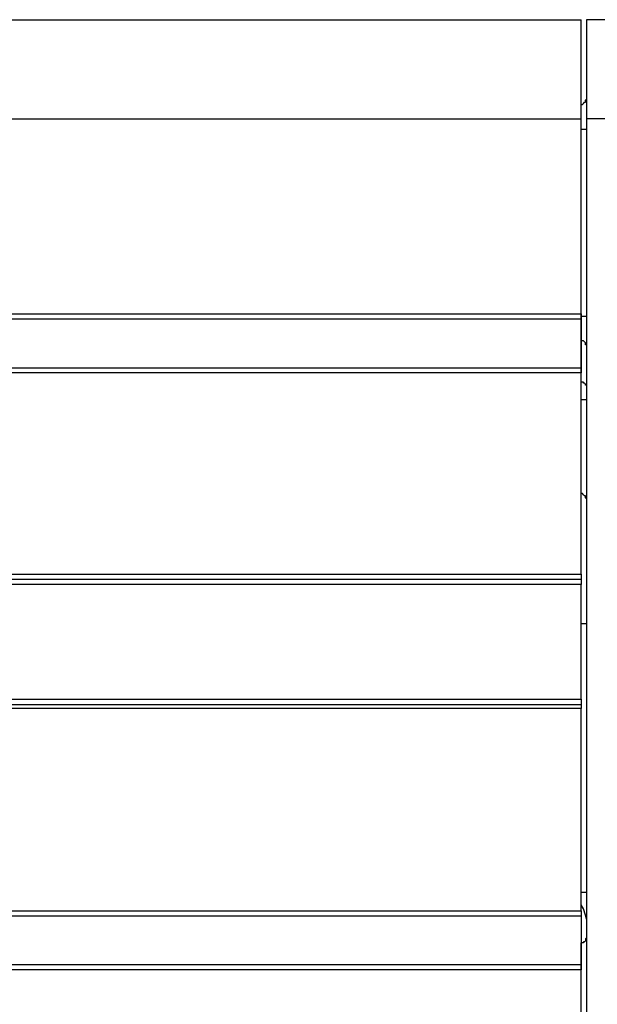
# Model space of a CAD drawing. Header units: millimetres. Extents: x 83 to 342, y -217 to -63.
# Tile 5 of 43: x 166 to 180, y -205 to -181. Entities that reach past the tile are written whole.
import ezdxf

# ---------------------------------------------------------------- set-up
doc = ezdxf.new("R2010")
doc.units = ezdxf.units.MM
doc.header["$MEASUREMENT"] = 0
doc.layers.add('Capa 1', color=7, linetype='Continuous', lineweight=0)

msp = doc.modelspace()

# ---------------------------------------------------------------- linework, layer by layer
at = {"layer": 'Capa 1', "color": 18, "lineweight": 25, "true_color": 0x010101}
for points in [[(96.223, -181.361), (96.223, -181.361), (179.764, -181.361), (179.764, -181.361)], [(182.258, -181.361), (182.258, -181.361), (179.888, -181.361), (179.888, -181.361)], [(179.764, -183.386), (179.764, -183.386), (179.764, -183.386), (179.764, -183.386)], [(96.223, -183.732), (96.223, -183.732), (179.764, -183.732), (179.764, -183.732)], [(179.764, -188.399), (179.764, -188.399), (179.764, -183.732), (179.764, -183.732)], [(182.258, -183.732), (182.258, -183.732), (179.888, -183.732), (179.888, -183.732)], [(179.888, -183.732), (179.888, -183.732), (179.888, -208.97), (179.888, -208.97)], [(179.764, -188.449), (179.764, -188.449), (179.764, -183.979), (179.764, -183.979)], [(179.764, -183.979), (179.764, -183.979), (179.764, -183.979), (179.764, -183.979)], [(96.223, -188.399), (96.223, -188.399), (179.764, -188.399), (179.764, -188.399)], [(179.764, -188.523), (179.764, -188.523), (96.223, -188.523), (96.223, -188.523)], [(179.764, -188.449), (179.764, -188.449), (179.764, -188.449), (179.764, -188.449)], [(179.764, -189.041), (179.764, -189.041), (179.764, -189.041), (179.764, -189.041)], [(179.764, -190.029), (179.764, -190.029), (179.764, -189.041), (179.764, -189.041)], [(96.223, -189.683), (96.223, -189.683), (179.764, -189.683), (179.764, -189.683)], [(179.764, -189.807), (179.764, -189.807), (96.223, -189.807), (96.223, -189.807)], [(179.764, -194.622), (179.764, -194.622), (179.764, -189.807), (179.764, -189.807)], [(179.764, -190.029), (179.764, -190.029), (179.764, -190.029), (179.764, -190.029)], [(179.764, -192.696), (179.764, -192.696), (179.764, -190.449), (179.764, -190.449)], [(179.764, -190.449), (179.764, -190.449), (179.764, -190.449), (179.764, -190.449)], [(179.764, -192.696), (179.764, -192.696), (179.764, -192.696), (179.764, -192.696)], [(96.223, -194.622), (96.223, -194.622), (179.764, -194.622), (179.764, -194.622)], [(179.764, -194.746), (179.764, -194.746), (96.223, -194.746), (96.223, -194.746)], [(179.764, -194.869), (179.764, -194.869), (96.223, -194.869), (96.223, -194.869)], [(179.764, -197.61), (179.764, -197.61), (179.764, -194.869), (179.764, -194.869)], [(179.888, -195.808), (179.888, -195.808), (179.764, -195.808), (179.764, -195.808)], [(96.223, -197.61), (96.223, -197.61), (179.764, -197.61), (179.764, -197.61)], [(96.223, -197.734), (96.223, -197.734), (179.764, -197.734), (179.764, -197.734)], [(179.764, -197.833), (179.764, -197.833), (96.223, -197.833), (96.223, -197.833)], [(179.764, -202.673), (179.764, -202.673), (179.764, -197.833), (179.764, -197.833)], [(179.764, -202.228), (179.764, -202.228), (179.888, -202.228), (179.888, -202.228)], [(96.223, -202.673), (96.223, -202.673), (179.764, -202.673), (179.764, -202.673)], [(179.764, -202.796), (179.764, -202.796), (96.223, -202.796), (96.223, -202.796)], [(179.764, -208.501), (179.764, -208.501), (179.764, -203.438), (179.764, -203.438)], [(179.764, -203.438), (179.764, -203.438), (179.764, -203.438), (179.764, -203.438)], [(96.223, -203.957), (96.223, -203.957), (179.764, -203.957), (179.764, -203.957)], [(179.764, -204.08), (179.764, -204.08), (96.223, -204.08), (96.223, -204.08)], [(179.764, -208.723), (179.764, -208.723), (179.764, -204.08), (179.764, -204.08)]]:
    msp.add_open_spline(points, degree=3, dxfattribs=at)
for points, knots in [([(179.764, -183.732), (179.764, -183.732), (179.764, -183.288), (179.764, -183.288), (179.764, -183.288), (179.764, -182.843), (179.764, -182.843), (179.764, -182.843), (179.764, -182.423), (179.764, -182.423), (179.764, -182.423), (179.764, -182.053), (179.764, -182.053), (179.764, -182.053), (179.764, -181.757), (179.764, -181.757), (179.764, -181.757), (179.764, -181.534), (179.764, -181.534), (179.764, -181.534), (179.764, -181.411), (179.764, -181.411), (179.764, -181.411), (179.764, -181.361), (179.764, -181.361)], [0, 0, 0, 0, 1, 1, 1, 2, 2, 2, 3, 3, 3, 4, 4, 4, 5, 5, 5, 6, 6, 6, 7, 7, 7, 8, 8, 8, 8]), ([(179.888, -181.361), (179.888, -181.361), (179.888, -181.361), (179.888, -181.361), (179.888, -181.361), (179.888, -181.46), (179.888, -181.46), (179.888, -181.46), (179.888, -181.682), (179.888, -181.682), (179.888, -181.682), (179.888, -181.954), (179.888, -181.954), (179.888, -181.954), (179.888, -182.325), (179.888, -182.325), (179.888, -182.325), (179.888, -182.769), (179.888, -182.769), (179.888, -182.769), (179.888, -183.238), (179.888, -183.238), (179.888, -183.238), (179.888, -183.732), (179.888, -183.732)], [0, 0, 0, 0, 1, 1, 1, 2, 2, 2, 3, 3, 3, 4, 4, 4, 5, 5, 5, 6, 6, 6, 7, 7, 7, 8, 8, 8, 8]), ([(179.764, -183.386), (179.764, -183.386), (179.789, -183.386), (179.789, -183.386), (179.789, -183.386), (179.814, -183.362), (179.814, -183.362), (179.814, -183.362), (179.838, -183.337), (179.838, -183.337), (179.838, -183.337), (179.863, -183.337), (179.863, -183.337), (179.863, -183.337), (179.863, -183.312), (179.863, -183.312), (179.863, -183.312), (179.863, -183.288), (179.863, -183.288), (179.863, -183.288), (179.888, -183.263), (179.888, -183.263)], [0, 0, 0, 0, 1, 1, 1, 2, 2, 2, 3, 3, 3, 4, 4, 4, 5, 5, 5, 6, 6, 6, 7, 7, 7, 7]), ([(179.764, -183.979), (179.764, -183.979), (179.764, -183.856), (179.764, -183.856), (179.764, -183.856), (179.764, -183.757), (179.764, -183.757), (179.764, -183.757), (179.764, -183.658), (179.764, -183.658), (179.764, -183.658), (179.764, -183.559), (179.764, -183.559), (179.764, -183.559), (179.764, -183.485), (179.764, -183.485), (179.764, -183.485), (179.764, -183.436), (179.764, -183.436), (179.764, -183.436), (179.764, -183.386), (179.764, -183.386)], [0, 0, 0, 0, 1, 1, 1, 2, 2, 2, 3, 3, 3, 4, 4, 4, 5, 5, 5, 6, 6, 6, 7, 7, 7, 7]), ([(179.764, -183.979), (179.764, -183.979), (179.789, -183.979), (179.789, -183.979), (179.789, -183.979), (179.814, -183.979), (179.814, -183.979), (179.814, -183.979), (179.838, -183.979), (179.838, -183.979), (179.838, -183.979), (179.863, -183.979), (179.863, -183.979), (179.863, -183.979), (179.888, -183.979), (179.888, -183.979)], [0, 0, 0, 0, 1, 1, 1, 2, 2, 2, 3, 3, 3, 4, 4, 4, 5, 5, 5, 5]), ([(179.764, -188.399), (179.764, -188.399), (179.764, -188.424), (179.764, -188.424), (179.764, -188.424), (179.764, -188.449), (179.764, -188.449), (179.764, -188.449), (179.764, -188.473), (179.764, -188.473), (179.764, -188.473), (179.764, -188.498), (179.764, -188.498), (179.764, -188.498), (179.764, -188.523), (179.764, -188.523)], [0, 0, 0, 0, 1, 1, 1, 2, 2, 2, 3, 3, 3, 4, 4, 4, 5, 5, 5, 5]), ([(179.764, -189.041), (179.764, -189.041), (179.764, -189.017), (179.764, -189.017), (179.764, -189.017), (179.764, -188.992), (179.764, -188.992), (179.764, -188.992), (179.764, -188.943), (179.764, -188.943), (179.764, -188.943), (179.764, -188.869), (179.764, -188.869), (179.764, -188.869), (179.764, -188.77), (179.764, -188.77), (179.764, -188.77), (179.764, -188.671), (179.764, -188.671), (179.764, -188.671), (179.764, -188.548), (179.764, -188.548), (179.764, -188.548), (179.764, -188.449), (179.764, -188.449)], [0, 0, 0, 0, 1, 1, 1, 2, 2, 2, 3, 3, 3, 4, 4, 4, 5, 5, 5, 6, 6, 6, 7, 7, 7, 8, 8, 8, 8]), ([(179.764, -188.449), (179.764, -188.449), (179.789, -188.449), (179.789, -188.449), (179.789, -188.449), (179.814, -188.449), (179.814, -188.449), (179.814, -188.449), (179.838, -188.449), (179.838, -188.449), (179.838, -188.449), (179.863, -188.449), (179.863, -188.449), (179.863, -188.449), (179.888, -188.449), (179.888, -188.449)], [0, 0, 0, 0, 1, 1, 1, 2, 2, 2, 3, 3, 3, 4, 4, 4, 5, 5, 5, 5]), ([(179.764, -188.523), (179.764, -188.523), (179.764, -188.572), (179.764, -188.572), (179.764, -188.572), (179.764, -188.72), (179.764, -188.72), (179.764, -188.72), (179.764, -188.893), (179.764, -188.893), (179.764, -188.893), (179.764, -189.091), (179.764, -189.091), (179.764, -189.091), (179.764, -189.313), (179.764, -189.313), (179.764, -189.313), (179.764, -189.486), (179.764, -189.486), (179.764, -189.486), (179.764, -189.609), (179.764, -189.609), (179.764, -189.609), (179.764, -189.683), (179.764, -189.683)], [0, 0, 0, 0, 1, 1, 1, 2, 2, 2, 3, 3, 3, 4, 4, 4, 5, 5, 5, 6, 6, 6, 7, 7, 7, 8, 8, 8, 8]), ([(179.888, -189.14), (179.888, -189.14), (179.863, -189.14), (179.863, -189.14), (179.863, -189.14), (179.863, -189.115), (179.863, -189.115), (179.863, -189.115), (179.863, -189.091), (179.863, -189.091), (179.863, -189.091), (179.838, -189.066), (179.838, -189.066), (179.838, -189.066), (179.814, -189.041), (179.814, -189.041), (179.814, -189.041), (179.789, -189.041), (179.789, -189.041), (179.789, -189.041), (179.764, -189.041), (179.764, -189.041)], [0, 0, 0, 0, 1, 1, 1, 2, 2, 2, 3, 3, 3, 4, 4, 4, 5, 5, 5, 6, 6, 6, 7, 7, 7, 7]), ([(179.764, -189.683), (179.764, -189.683), (179.764, -189.683), (179.764, -189.683), (179.764, -189.683), (179.764, -189.708), (179.764, -189.708), (179.764, -189.708), (179.764, -189.733), (179.764, -189.733), (179.764, -189.733), (179.764, -189.758), (179.764, -189.758), (179.764, -189.758), (179.764, -189.782), (179.764, -189.782), (179.764, -189.782), (179.764, -189.807), (179.764, -189.807)], [0, 0, 0, 0, 1, 1, 1, 2, 2, 2, 3, 3, 3, 4, 4, 4, 5, 5, 5, 6, 6, 6, 6]), ([(179.888, -190.103), (179.888, -190.103), (179.863, -190.103), (179.863, -190.103), (179.863, -190.103), (179.863, -190.079), (179.863, -190.079), (179.863, -190.079), (179.838, -190.054), (179.838, -190.054), (179.838, -190.054), (179.814, -190.054), (179.814, -190.054), (179.814, -190.054), (179.814, -190.029), (179.814, -190.029), (179.814, -190.029), (179.789, -190.029), (179.789, -190.029), (179.789, -190.029), (179.764, -190.029), (179.764, -190.029)], [0, 0, 0, 0, 1, 1, 1, 2, 2, 2, 3, 3, 3, 4, 4, 4, 5, 5, 5, 6, 6, 6, 7, 7, 7, 7]), ([(179.764, -190.449), (179.764, -190.449), (179.764, -190.326), (179.764, -190.326), (179.764, -190.326), (179.764, -190.227), (179.764, -190.227), (179.764, -190.227), (179.764, -190.128), (179.764, -190.128), (179.764, -190.128), (179.764, -190.029), (179.764, -190.029)], [0, 0, 0, 0, 1, 1, 1, 2, 2, 2, 3, 3, 3, 4, 4, 4, 4]), ([(179.888, -190.449), (179.888, -190.449), (179.863, -190.449), (179.863, -190.449), (179.863, -190.449), (179.838, -190.449), (179.838, -190.449), (179.838, -190.449), (179.814, -190.449), (179.814, -190.449), (179.814, -190.449), (179.789, -190.449), (179.789, -190.449), (179.789, -190.449), (179.764, -190.449), (179.764, -190.449)], [0, 0, 0, 0, 1, 1, 1, 2, 2, 2, 3, 3, 3, 4, 4, 4, 5, 5, 5, 5]), ([(179.888, -192.82), (179.888, -192.82), (179.863, -192.795), (179.863, -192.795), (179.863, -192.795), (179.863, -192.77), (179.863, -192.77), (179.863, -192.77), (179.863, -192.746), (179.863, -192.746), (179.863, -192.746), (179.838, -192.746), (179.838, -192.746), (179.838, -192.746), (179.814, -192.721), (179.814, -192.721), (179.814, -192.721), (179.789, -192.696), (179.789, -192.696), (179.789, -192.696), (179.764, -192.696), (179.764, -192.696)], [0, 0, 0, 0, 1, 1, 1, 2, 2, 2, 3, 3, 3, 4, 4, 4, 5, 5, 5, 6, 6, 6, 7, 7, 7, 7]), ([(179.764, -194.622), (179.764, -194.622), (179.764, -194.647), (179.764, -194.647), (179.764, -194.647), (179.764, -194.672), (179.764, -194.672), (179.764, -194.672), (179.764, -194.696), (179.764, -194.696), (179.764, -194.696), (179.764, -194.721), (179.764, -194.721), (179.764, -194.721), (179.764, -194.746), (179.764, -194.746)], [0, 0, 0, 0, 1, 1, 1, 2, 2, 2, 3, 3, 3, 4, 4, 4, 5, 5, 5, 5]), ([(179.764, -194.746), (179.764, -194.746), (179.764, -194.746), (179.764, -194.746), (179.764, -194.746), (179.764, -194.771), (179.764, -194.771), (179.764, -194.771), (179.764, -194.795), (179.764, -194.795), (179.764, -194.795), (179.764, -194.82), (179.764, -194.82), (179.764, -194.82), (179.764, -194.845), (179.764, -194.845), (179.764, -194.845), (179.764, -194.869), (179.764, -194.869)], [0, 0, 0, 0, 1, 1, 1, 2, 2, 2, 3, 3, 3, 4, 4, 4, 5, 5, 5, 6, 6, 6, 6]), ([(179.764, -197.61), (179.764, -197.61), (179.764, -197.635), (179.764, -197.635), (179.764, -197.635), (179.764, -197.66), (179.764, -197.66), (179.764, -197.66), (179.764, -197.684), (179.764, -197.684), (179.764, -197.684), (179.764, -197.709), (179.764, -197.709), (179.764, -197.709), (179.764, -197.734), (179.764, -197.734)], [0, 0, 0, 0, 1, 1, 1, 2, 2, 2, 3, 3, 3, 4, 4, 4, 5, 5, 5, 5]), ([(179.764, -197.734), (179.764, -197.734), (179.764, -197.734), (179.764, -197.734), (179.764, -197.734), (179.764, -197.759), (179.764, -197.759), (179.764, -197.759), (179.764, -197.783), (179.764, -197.783), (179.764, -197.783), (179.764, -197.808), (179.764, -197.808), (179.764, -197.808), (179.764, -197.833), (179.764, -197.833)], [0, 0, 0, 0, 1, 1, 1, 2, 2, 2, 3, 3, 3, 4, 4, 4, 5, 5, 5, 5]), ([(179.888, -202.87), (179.888, -202.87), (179.888, -202.87), (179.888, -202.87), (179.888, -202.87), (179.863, -202.772), (179.863, -202.772), (179.863, -202.772), (179.814, -202.623), (179.814, -202.623), (179.814, -202.623), (179.764, -202.525), (179.764, -202.525)], [0, 0, 0, 0, 1, 1, 1, 2, 2, 2, 3, 3, 3, 4, 4, 4, 4]), ([(179.764, -202.673), (179.764, -202.673), (179.764, -202.697), (179.764, -202.697), (179.764, -202.697), (179.764, -202.722), (179.764, -202.722), (179.764, -202.722), (179.764, -202.747), (179.764, -202.747), (179.764, -202.747), (179.764, -202.772), (179.764, -202.772), (179.764, -202.772), (179.764, -202.796), (179.764, -202.796)], [0, 0, 0, 0, 1, 1, 1, 2, 2, 2, 3, 3, 3, 4, 4, 4, 5, 5, 5, 5]), ([(179.764, -202.796), (179.764, -202.796), (179.764, -202.87), (179.764, -202.87), (179.764, -202.87), (179.764, -202.994), (179.764, -202.994), (179.764, -202.994), (179.764, -203.167), (179.764, -203.167), (179.764, -203.167), (179.764, -203.389), (179.764, -203.389), (179.764, -203.389), (179.764, -203.586), (179.764, -203.586), (179.764, -203.586), (179.764, -203.759), (179.764, -203.759), (179.764, -203.759), (179.764, -203.883), (179.764, -203.883), (179.764, -203.883), (179.764, -203.957), (179.764, -203.957)], [0, 0, 0, 0, 1, 1, 1, 2, 2, 2, 3, 3, 3, 4, 4, 4, 5, 5, 5, 6, 6, 6, 7, 7, 7, 8, 8, 8, 8]), ([(179.888, -203.315), (179.888, -203.315), (179.863, -203.339), (179.863, -203.339), (179.863, -203.339), (179.863, -203.364), (179.863, -203.364), (179.863, -203.364), (179.863, -203.389), (179.863, -203.389), (179.863, -203.389), (179.838, -203.414), (179.838, -203.414), (179.838, -203.414), (179.814, -203.414), (179.814, -203.414), (179.814, -203.414), (179.814, -203.438), (179.814, -203.438), (179.814, -203.438), (179.789, -203.438), (179.789, -203.438), (179.789, -203.438), (179.764, -203.438), (179.764, -203.438)], [0, 0, 0, 0, 1, 1, 1, 2, 2, 2, 3, 3, 3, 4, 4, 4, 5, 5, 5, 6, 6, 6, 7, 7, 7, 8, 8, 8, 8]), ([(179.764, -203.957), (179.764, -203.957), (179.764, -203.957), (179.764, -203.957), (179.764, -203.957), (179.764, -203.982), (179.764, -203.982), (179.764, -203.982), (179.764, -204.006), (179.764, -204.006), (179.764, -204.006), (179.764, -204.031), (179.764, -204.031), (179.764, -204.031), (179.764, -204.056), (179.764, -204.056), (179.764, -204.056), (179.764, -204.08), (179.764, -204.08)], [0, 0, 0, 0, 1, 1, 1, 2, 2, 2, 3, 3, 3, 4, 4, 4, 5, 5, 5, 6, 6, 6, 6])]:
    msp.add_open_spline(points, degree=3, knots=knots, dxfattribs=at)

doc.saveas('drawing.dxf')
